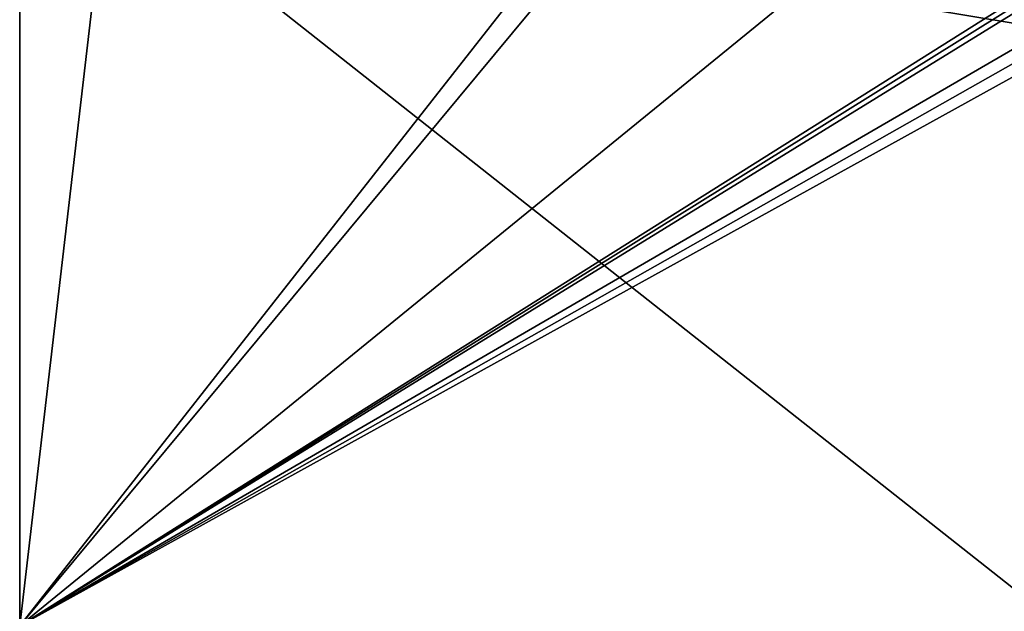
# Model space of a CAD drawing. Header units: millimetres. Extents: x -294 to 294, y -42 to 464.
# Tile 17 of 223: x -276 to -254, y -13 to 0. Entities that reach past the tile are written whole.
import ezdxf

# ---------------------------------------------------------------- set-up
doc = ezdxf.new("R2010")
doc.units = ezdxf.units.MM
doc.header["$LTSCALE"] = 65.185185
for name, color, linetype in [('180', 7, 'CONTINUOUS'), ('206', 7, 'CONTINUOUS'), ('207', 7, 'CONTINUOUS')]:
    doc.layers.add(name, color=color, linetype=linetype)

msp = doc.modelspace()

# ---------------------------------------------------------------- linework, layer by layer
at = {"layer": '180', "color": 250, "linetype": 'Continuous', "true_color": 0x404040}
for points in [[(-275.7, 27.2), (-275.7, -13), (-260, 7), (-275.7, 27.2)], [(-260, 7), (-275.7, -13), (-259.501, 6.5), (-260, 7)], [(-275.7, -13), (-252.6, 5.819), (-259.501, 6.5), (-275.7, -13)], [(-252.6, 5.819), (-275.7, -13), (-252.6, 1.538), (-252.6, 5.819)], [(-252.6, 1.538), (-275.7, -13), (-252.582, 1.405), (-252.6, 1.538)], [(-252.582, 1.405), (-275.7, -13), (-252.529, 1.281), (-252.582, 1.405)], [(-252.529, 1.281), (-275.7, -13), (-252.157, 0.661), (-252.529, 1.281)], [(-252.157, 0.661), (-275.7, -13), (-252.04, 0.389), (-252.157, 0.661)], [(-252.04, 0.389), (-275.7, -13), (-252, 0.095), (-252.04, 0.389)], [(-275.7, -13), (-252.6, -13), (-252, 0.095), (-275.7, -13)]]:
    msp.add_3dface(points, dxfattribs=at)
at = {"layer": '206', "color": 250, "linetype": 'Continuous', "true_color": 0x404040}
for points in [[(-275.7, -13, -447), (-275.7, -13), (-275.7, 27.2, -447), (-275.7, -13, -447)], [(-275.7, -13), (-275.7, 27.2), (-275.7, 27.2, -447), (-275.7, -13)]]:
    msp.add_3dface(points, dxfattribs=at)
at = {"layer": '207', "color": 250, "linetype": 'Continuous', "true_color": 0x404040}
for points in [[(-275.7, -13, -447), (-275.7, 27.2, -447), (-273.75, 3.695, -447), (-275.7, -13, -447)], [(-252.6, -13, -447), (-275.7, -13, -447), (-273.75, 3.695, -447), (-252.6, -13, -447)], [(-252, 0.095, -447), (-252.6, -13, -447), (-273.75, 3.695, -447), (-252, 0.095, -447)], [(-252.04, 0.389, -447), (-252, 0.095, -447), (-273.75, 3.695, -447), (-252.04, 0.389, -447)], [(-252.157, 0.661, -447), (-252.04, 0.389, -447), (-273.75, 3.695, -447), (-252.157, 0.661, -447)]]:
    msp.add_3dface(points, dxfattribs=at)

doc.saveas('drawing.dxf')
